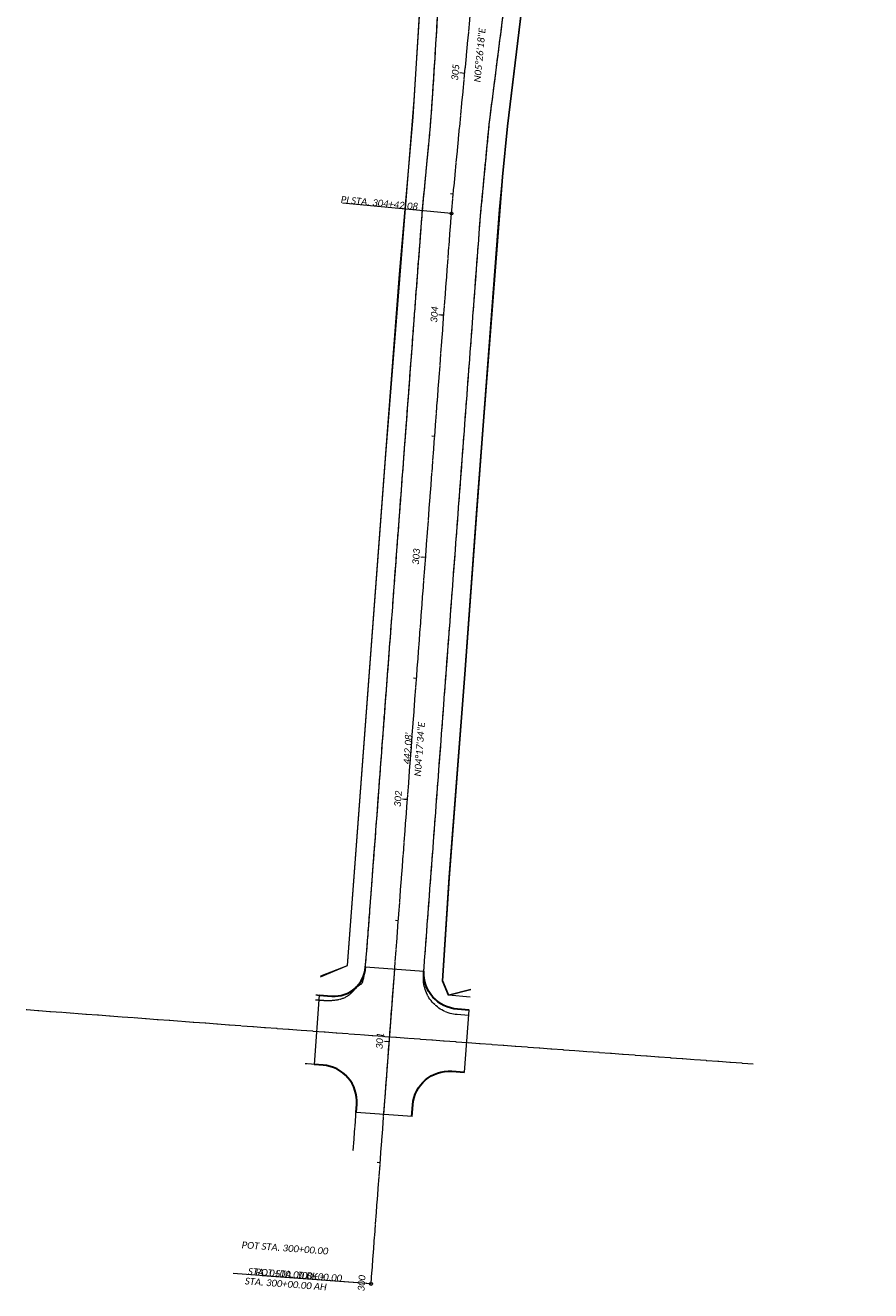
# Model space of a CAD drawing. Extents: x 219352 to 221146, y 361458 to 364237.
# Tile 4 of 12: x 220377 to 220725, y 361458 to 361979. Entities that reach past the tile are written whole.
import ezdxf

# ---------------------------------------------------------------- set-up
doc = ezdxf.new("R2010")
doc.units = 0
doc.header["$MEASUREMENT"] = 0
doc.linetypes.add('cl', pattern=[4.99999, 0.09375, -0.09375, 4.624991, -0.09375, 0.09375])
for name, color, linetype, lineweight in [('GE_P_Alignment', 7, 'cl', 13), ('GE_P_Alignment_100_Bearings', 7, 'Continuous', 0), ('GE_P_Alignment_100_Cardinal_Points', 7, 'Continuous', 0), ('GE_P_Alignment_100_Distances', 7, 'Continuous', 0), ('GE_P_Alignment_100_Stations', 7, 'Continuous', 0), ('GE_P_Alignment_500_Bearings', 7, 'Continuous', 0), ('GE_P_Alignment_500_Cardinal_Points', 7, 'Continuous', 0), ('GE_P_Alignment_500_Distances', 7, 'Continuous', 0), ('GE_P_Alignment_500_Stations', 7, 'Continuous', 0), ('PV_P_EOP_Fillets', 7, 'Continuous', 30), ('PV_P_Saw_Cut_Line', 62, 'Continuous', 13), ('SC_Scratch10', 7, 'Continuous', 0)]:
    doc.layers.add(name, color=color, linetype=linetype, lineweight=lineweight)
doc.layers.add('SC_Scratch1', color=7, linetype='Continuous', lineweight=0, plot=False)
doc.styles.add('~P_Label - CenterBottom', font='calibrii.ttf', dxfattribs={"height": 0.14})
doc.styles.add('~P_Label - CenterDescender', font='calibrii.ttf', dxfattribs={"height": 0.14})
doc.styles.add('~P_Label - CenterTop', font='calibrii.ttf', dxfattribs={"height": 0.14})

# ---------------------------------------------------------------- blocks, each defined once
blk = doc.blocks.new('DrawLeaderAnnotation_19')
at = {"layer": 'GE_P_Alignment_500_Cardinal_Points'}
blk.add_line((0, 0), (-2.25, 0), dxfattribs=at)
blk.add_arc((0, 0), 0.03, 0, 360, dxfattribs=at)
blk = doc.blocks.new('DrawLeaderAnnotation_24')
at = {"layer": 'GE_P_Alignment_500_Cardinal_Points'}
blk.add_line((0, 0), (-2.25, 0), dxfattribs=at)
blk.add_arc((0, 0), 0.03, 0, 360, dxfattribs=at)
blk = doc.blocks.new('DrawLeaderAnnotation_32')
at = {"layer": 'GE_P_Alignment_500_Cardinal_Points'}
blk.add_line((0, 0), (-2.85, 0), dxfattribs=at)
blk.add_arc((0, 0), 0.03, 0, 360, dxfattribs=at)
blk = doc.blocks.new('DrawLineAnnotationDirectionLength_2')
at = {"layer": 'GE_P_Alignment_500_Stations'}
blk.add_line((0, 0), (-0.1, 0), dxfattribs=at)
blk = doc.blocks.new('DrawLineAnnotationDirectionLength_3')
at = {"layer": 'GE_P_Alignment_500_Stations'}
blk.add_line((0, 0), (-0.06, 0), dxfattribs=at)
blk = doc.blocks.new('DrawLeaderAnnotation_15')
at = {"layer": 'GE_P_Alignment_100_Cardinal_Points'}
blk.add_line((0, 0), (-2.25, 0), dxfattribs=at)
blk.add_arc((0, 0), 0.03, 0, 360, dxfattribs=at)
blk = doc.blocks.new('DrawLeaderAnnotation_33')
at = {"layer": 'GE_P_Alignment_100_Cardinal_Points'}
blk.add_line((0, 0), (-2.25, 0), dxfattribs=at)
blk.add_arc((0, 0), 0.03, 0, 360, dxfattribs=at)
blk = doc.blocks.new('DrawLeaderAnnotation_41')
at = {"layer": 'GE_P_Alignment_100_Cardinal_Points'}
blk.add_line((0, 0), (-2.85, 0), dxfattribs=at)
blk.add_arc((0, 0), 0.03, 0, 360, dxfattribs=at)
blk = doc.blocks.new('DrawLineAnnotationDirectionLength')
at = {"layer": 'GE_P_Alignment_100_Stations'}
blk.add_line((0, 0), (-0.1, 0), dxfattribs=at)
blk = doc.blocks.new('DrawLineAnnotationDirectionLength_1')
at = {"layer": 'GE_P_Alignment_100_Stations'}
blk.add_line((0, 0), (-0.06, 0), dxfattribs=at)

msp = doc.modelspace()

# ---------------------------------------------------------------- linework, layer by layer
for p, q in [((220575.89, 361937.29), (220583.28, 361997.5)), ((220573.9, 361916.38), (220575.89, 361937.29)), ((220565.88, 361814.09), (220573.9, 361916.38)), ((220563.26, 361779.19), (220565.88, 361814.09)), ((220558.36, 361711.68), (220563.26, 361779.19)), ((220551.88, 361627.62), (220558.36, 361711.68)), ((220549.25, 361585.3), (220551.88, 361627.62)), ((220551.71, 361579.43), (220549.25, 361585.3)), ((220560.82, 361581.81), (220551.71, 361579.43))]:
    msp.add_line(p, q)
at = {"layer": 'GE_P_Alignment', "flags": 128}
msp.add_lwpolyline([(220519.79, 361460.55), (220552.88, 361901.39), (220570.01, 362081.26, 0.023215), (220571.8, 362118.35), (220572.17, 362293.91, -0.023102), (220578.85, 362432.29), (220596.38, 362617.24), (220663.15, 363512.27), (220682.03, 363718.4), (220724.41, 364197.12)], format="xyb", dxfattribs=at)
msp.add_lwpolyline([(220377.85, 361573.51), (220677.02, 361551.19)], dxfattribs=at)
at = {"layer": 'PV_P_EOP_Fillets', "flags": 128}
for points in [[(220498.43, 361579.48), (220503.62, 361579.09, 0.41408), (220517.55, 361591.08)], [(220560.19, 361573.33), (220555.37, 361573.69, -0.404825), (220541.49, 361589.29)], [(220513.62, 361531.21), (220513.87, 361534.57, 0.414348), (220500.03, 361550.65), (220496.3, 361550.93)], [(220536.63, 361529.48), (220536.99, 361534.29, -0.41408), (220553.06, 361548.12), (220558.28, 361547.73)]]:
    msp.add_lwpolyline(points, format="xyb", dxfattribs=at)
at = {"layer": 'PV_P_Saw_Cut_Line', "flags": 128}
for points in [[(220498.43, 361579.48), (220496.3, 361550.93)], [(220558.28, 361547.73), (220560.19, 361573.33)], [(220536.7, 361529.48), (220513.62, 361531.21)]]:
    msp.add_lwpolyline(points, dxfattribs=at)
at = {"layer": 'SC_Scratch1', "color": 1, "linetype": 'cl', "lineweight": 13, "flags": 128}
for points in [[(220560.2, 361573.33), (220555.37, 361573.69, -0.414348), (220541.52, 361589.77), (220564.84, 361900.37), (220568.42, 361938), (220584.25, 362062.06), (220585.93, 362079.75, 0.016228), (220587.62, 362106.69, -0.361005), (220625.65, 362149.8), (220725.47, 362165.4)], [(220512.43, 361515.31), (220513.87, 361534.57, 0.414348), (220500.03, 361550.65), (220492.71, 361551.2)], [(220536.63, 361529.48), (220536.99, 361534.29, -0.41408), (220553.06, 361548.12), (220558.28, 361547.73)]]:
    msp.add_lwpolyline(points, format="xyb", dxfattribs=at)
at = {"layer": 'SC_Scratch1', "flags": 128}
for points in [[(220517.55, 361591.08), (220541.49, 361589.29)], [(220525.03, 361530.35), (220529.52, 361590.18)]]:
    msp.add_lwpolyline(points, dxfattribs=at)
at = {"layer": 'SC_Scratch1', "color": 1, "linetype": 'cl', "lineweight": 13}
msp.add_rational_spline([(220497.04, 361579.58), (220499.23, 361579.42), (220501.43, 361579.26), (220503.62, 361579.09), (220511.21, 361578.53), (220516.98, 361583.49), (220517.55, 361591.08), (220525.34, 361694.86), (220533.13, 361798.63), (220540.92, 361902.41), (220542.12, 361915.03), (220543.33, 361927.65), (220544.53, 361940.28), (220547.15, 361981.88), (220549.77, 362023.49), (220552.39, 362065.09), (220552.95, 362070.99), (220553.52, 362076.88), (220554.08, 362082.78), (220555.09, 362093.42), (220555.66, 362104.09), (220555.78, 362114.78), (220555.93, 362128.11), (220545.86, 362136.83), (220532.69, 362134.77), (220518.12, 362132.49), (220503.56, 362130.22), (220488.99, 362127.94), (220488.81, 362127.91), (220488.63, 362127.89), (220488.46, 362127.86), (220487.52, 362127.67), (220485.66, 362127.29), (220482.86, 362126.68), (220480.08, 362126.06), (220477.3, 362125.41), (220474.52, 362124.73), (220471.76, 362124.03), (220469, 362123.31), (220466.25, 362122.57), (220463.5, 362121.8), (220460.77, 362121.01), (220458.04, 362120.19), (220455.32, 362119.35), (220452.61, 362118.49), (220449.91, 362117.61), (220447.21, 362116.7), (220444.53, 362115.77), (220441.85, 362114.81), (220439.18, 362113.84), (220436.53, 362112.84), (220434.76, 362112.15), (220433.88, 362111.81), (220418.52, 362105.85), (220403.16, 362099.89), (220387.79, 362093.94), (220387.62, 362093.87), (220387.27, 362093.73), (220386.75, 362093.53), (220386.23, 362093.32), (220385.71, 362093.11), (220385.19, 362092.9), (220384.67, 362092.7), (220384.15, 362092.49), (220383.63, 362092.27), (220383.12, 362092.06), (220382.6, 362091.85), (220382.08, 362091.64), (220381.56, 362091.42), (220381.05, 362091.21), (220380.53, 362090.99), (220380.02, 362090.78), (220379.5, 362090.56), (220378.99, 362090.34), (220378.47, 362090.12), (220377.96, 362089.9), (220377.61, 362089.75), (220377.44, 362089.68)], [1, 1, 1, 1, 0.80484571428, 0.80484571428, 1, 1, 1, 1, 1, 1, 1, 1, 1, 1, 1, 1, 1, 0.999419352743, 0.999419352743, 1, 0.763920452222, 0.763920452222, 1, 1, 1, 1, 0.999999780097, 0.999999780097, 1, 1, 1, 1, 1, 1, 1, 1, 1, 1, 1, 1, 1, 1, 1, 1, 1, 1, 1, 1, 1, 1, 1, 1, 1, 1, 1, 1, 1, 1, 1, 1, 1, 1, 1, 1, 1, 1, 1, 1, 1, 1, 1, 1, 1, 1, 1, 1], degree=3, knots=[0, 0, 0, 0, 0.076923, 0.076923, 0.076923, 0.153846, 0.153846, 0.153846, 0.230769, 0.230769, 0.230769, 0.307692, 0.307692, 0.307692, 0.384615, 0.384615, 0.384615, 0.461538, 0.461538, 0.461538, 0.538462, 0.538462, 0.538462, 0.615385, 0.615385, 0.615385, 0.692308, 0.692308, 0.692308, 0.769231, 0.769231, 0.769231, 0.77309, 0.776949, 0.780806, 0.784661, 0.788515, 0.792368, 0.796219, 0.800068, 0.803917, 0.807764, 0.811609, 0.815453, 0.819296, 0.823137, 0.826977, 0.830815, 0.834652, 0.838487, 0.842321, 0.846154, 0.846154, 0.846154, 0.923077, 0.923077, 0.923077, 0.926926, 0.930774, 0.934623, 0.938471, 0.942318, 0.946166, 0.950013, 0.95386, 0.957706, 0.961553, 0.965399, 0.969245, 0.97309, 0.976935, 0.98078, 0.984625, 0.988469, 0.992313, 0.996157, 1, 1, 1, 1], dxfattribs=at)
at = {"layer": 'SC_Scratch10', "flags": 128}
for points in [[(220499.05, 361587.39), (220510.08, 361591.64), (220525.87, 361802.05), (220537.5, 361947.98), (220541.47, 362010.88), (220631.67, 363446.41), (220538.01, 362247.29), (220547.06, 362103.67), (220546.95, 362107.22)], [(220498.99, 361586.96), (220510.07, 361591.64), (220525.91, 361802.55), (220531.45, 361876.34), (220537.06, 361940.99), (220542.25, 362023.37), (220543.46, 362058.41), (220547.06, 362103.67), (220546.11, 362110.22)], [(220560.58, 361578.58), (220551.71, 361579.43), (220549.25, 361585.3), (220551.92, 361628.11), (220558.36, 361711.68), (220563.3, 361779.69), (220565.88, 361814.09), (220572.62, 361902.95), (220575.89, 361937.29), (220583.28, 361997.5), (220589.94, 362047.45), (220595.41, 362110.45)]]:
    msp.add_lwpolyline(points, dxfattribs=at)
at = {"layer": 'SC_Scratch10', "color": 1, "linetype": 'cl', "lineweight": 13, "flags": 128}
msp.add_lwpolyline([(220560.03, 361571.1), (220555.2, 361571.46, -0.414348), (220541.36, 361587.55), (220564.84, 361900.37), (220568.42, 361938), (220584.25, 362062.06), (220585.93, 362079.75, 0.016228), (220587.62, 362106.69, -0.361005), (220625.65, 362149.8), (220725.47, 362165.4)], format="xyb", dxfattribs=at)
at = {"layer": 'SC_Scratch10', "color": 1, "linetype": 'cl', "lineweight": 13}
msp.add_rational_spline([(220496.89, 361577.59), (220498.42, 361577.47), (220499.95, 361577.36), (220501.48, 361577.25), (220510.24, 361576.59), (220516.9, 361582.32), (220517.55, 361591.08), (220525.34, 361694.86), (220533.13, 361798.63), (220540.92, 361902.41), (220542.12, 361915.03), (220543.33, 361927.65), (220544.53, 361940.28), (220547.15, 361981.88), (220549.77, 362023.49), (220552.39, 362065.09), (220552.95, 362070.99), (220553.52, 362076.88), (220554.08, 362082.78), (220555.09, 362093.42), (220555.66, 362104.09), (220555.78, 362114.78), (220555.93, 362128.11), (220545.86, 362136.83), (220532.69, 362134.77), (220518.12, 362132.49), (220503.56, 362130.22), (220488.99, 362127.94), (220488.81, 362127.91), (220488.63, 362127.89), (220488.46, 362127.86), (220487.52, 362127.67), (220485.66, 362127.29), (220482.86, 362126.68), (220480.08, 362126.06), (220477.3, 362125.41), (220474.52, 362124.73), (220471.76, 362124.03), (220469, 362123.31), (220466.25, 362122.57), (220463.5, 362121.8), (220460.77, 362121.01), (220458.04, 362120.19), (220455.32, 362119.35), (220452.61, 362118.49), (220449.91, 362117.61), (220447.21, 362116.7), (220444.53, 362115.77), (220441.85, 362114.81), (220439.18, 362113.84), (220436.53, 362112.84), (220434.76, 362112.15), (220433.88, 362111.81), (220418.52, 362105.85), (220403.16, 362099.89), (220387.79, 362093.94), (220387.62, 362093.87), (220387.27, 362093.73), (220386.75, 362093.53), (220386.23, 362093.32), (220385.71, 362093.11), (220385.19, 362092.9), (220384.67, 362092.7), (220384.15, 362092.49), (220383.63, 362092.27), (220383.12, 362092.06), (220382.6, 362091.85), (220382.08, 362091.64), (220381.56, 362091.42), (220381.05, 362091.21), (220380.53, 362090.99), (220380.02, 362090.78), (220379.5, 362090.56), (220378.99, 362090.34), (220378.47, 362090.12), (220377.96, 362089.9), (220377.61, 362089.75), (220377.44, 362089.68)], [1, 1, 1, 1, 0.804845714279, 0.804845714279, 1, 1, 1, 1, 1, 1, 1, 1, 1, 1, 1, 1, 1, 0.999419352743, 0.999419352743, 1, 0.763920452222, 0.763920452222, 1, 1, 1, 1, 0.999999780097, 0.999999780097, 1, 1, 1, 1, 1, 1, 1, 1, 1, 1, 1, 1, 1, 1, 1, 1, 1, 1, 1, 1, 1, 1, 1, 1, 1, 1, 1, 1, 1, 1, 1, 1, 1, 1, 1, 1, 1, 1, 1, 1, 1, 1, 1, 1, 1, 1, 1, 1], degree=3, knots=[0, 0, 0, 0, 0.076923, 0.076923, 0.076923, 0.153846, 0.153846, 0.153846, 0.230769, 0.230769, 0.230769, 0.307692, 0.307692, 0.307692, 0.384615, 0.384615, 0.384615, 0.461538, 0.461538, 0.461538, 0.538462, 0.538462, 0.538462, 0.615385, 0.615385, 0.615385, 0.692308, 0.692308, 0.692308, 0.769231, 0.769231, 0.769231, 0.77309, 0.776949, 0.780806, 0.784661, 0.788515, 0.792368, 0.796219, 0.800068, 0.803917, 0.807764, 0.811609, 0.815453, 0.819296, 0.823137, 0.826977, 0.830815, 0.834652, 0.838487, 0.842321, 0.846154, 0.846154, 0.846154, 0.923077, 0.923077, 0.923077, 0.926926, 0.930774, 0.934623, 0.938471, 0.942318, 0.946166, 0.950013, 0.95386, 0.957706, 0.961553, 0.965399, 0.969245, 0.97309, 0.976935, 0.98078, 0.984625, 0.988469, 0.992313, 0.996157, 1, 1, 1, 1], dxfattribs=at)

# ---------------------------------------------------------------- block references
at = {"layer": 'GE_P_Alignment_100_Cardinal_Points', "xscale": 20, "yscale": 20, "zscale": 20}
for name, p, rotation in [('DrawLeaderAnnotation_33', (220552.88, 361901.39), 354.5615411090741), ('DrawLeaderAnnotation_41', (220519.79, 361460.55), 355.7073039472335), ('DrawLeaderAnnotation_15', (220519.79, 361460.55), 355.7073039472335)]:
    msp.add_blockref(name, p, dxfattribs=dict(at, rotation=rotation))
at = {"layer": 'GE_P_Alignment_100_Stations', "xscale": 20, "yscale": 20, "zscale": 20}
for name, p, rotation in [('DrawLineAnnotationDirectionLength', (220558.37, 361959.05), 354.5615411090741), ('DrawLineAnnotationDirectionLength_1', (220553.63, 361909.27), 354.5615411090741), ('DrawLineAnnotationDirectionLength', (220549.73, 361859.43), 355.7073039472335), ('DrawLineAnnotationDirectionLength_1', (220545.99, 361809.57), 355.7073039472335), ('DrawLineAnnotationDirectionLength', (220542.25, 361759.71), 355.7073039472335), ('DrawLineAnnotationDirectionLength_1', (220538.5, 361709.85), 355.7073039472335), ('DrawLineAnnotationDirectionLength', (220534.76, 361659.99), 355.7073039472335), ('DrawLineAnnotationDirectionLength_1', (220531.02, 361610.13), 355.7073039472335), ('DrawLineAnnotationDirectionLength', (220527.27, 361560.27), 355.7073039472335), ('DrawLineAnnotationDirectionLength_1', (220523.53, 361510.41), 355.7073039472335), ('DrawLineAnnotationDirectionLength', (220519.79, 361460.55), 355.7073039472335), ('DrawLineAnnotationDirectionLength', (220519.79, 361460.55), 355.7073039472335)]:
    msp.add_blockref(name, p, dxfattribs=dict(at, rotation=rotation))
at = {"layer": 'GE_P_Alignment_500_Cardinal_Points', "xscale": 20, "yscale": 20, "zscale": 20}
for name, p, rotation in [('DrawLeaderAnnotation_24', (220552.88, 361901.39), 354.5615411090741), ('DrawLeaderAnnotation_32', (220519.79, 361460.55), 355.7073039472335), ('DrawLeaderAnnotation_19', (220519.79, 361460.55), 355.7073039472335)]:
    msp.add_blockref(name, p, dxfattribs=dict(at, rotation=rotation))
at = {"layer": 'GE_P_Alignment_500_Stations', "xscale": 20, "yscale": 20, "zscale": 20}
for name, p, rotation in [('DrawLineAnnotationDirectionLength_2', (220558.37, 361959.05), 354.5615411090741), ('DrawLineAnnotationDirectionLength_3', (220549.73, 361859.43), 355.7073039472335), ('DrawLineAnnotationDirectionLength_3', (220542.25, 361759.71), 355.7073039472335), ('DrawLineAnnotationDirectionLength_3', (220534.76, 361659.99), 355.7073039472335), ('DrawLineAnnotationDirectionLength_3', (220527.27, 361560.27), 355.7073039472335), ('DrawLineAnnotationDirectionLength_2', (220519.79, 361460.55), 355.7073039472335)]:
    msp.add_blockref(name, p, dxfattribs=dict(at, rotation=rotation))

# ---------------------------------------------------------------- texts
at = {"layer": 'GE_P_Alignment_100_Bearings', "insert": (220538.33, 361680.82), "char_height": 2.8, "attachment_point": 2, "rotation": 85.7073, "line_spacing_factor": 0.9, "style": '~P_Label - CenterTop'}
msp.add_mtext('N04°17\'34"E', dxfattribs=at)
at = {"layer": 'GE_P_Alignment_100_Cardinal_Points', "char_height": 2.8, "line_spacing_factor": 0.9}
for s, insert, attachment_point, rotation, style in [('PI STA. 304+42.08', (220523.02, 361904.23), 8, 354.5615, '~P_Label - CenterDescender'), ('STA. 0+00.00 BK =', (220484.89, 361463.17), 8, 355.7073, '~P_Label - CenterDescender'), ('POT STA. 300+00.00', (220489.87, 361462.79), 8, 355.7073, '~P_Label - CenterDescender'), ('STA. 300+00.00 AH', (220484.79, 361461.92), 2, 355.7073, '~P_Label - CenterTop')]:
    msp.add_mtext(s, dxfattribs=dict(at, insert=insert, attachment_point=attachment_point, rotation=rotation, style=style))
at = {"layer": 'GE_P_Alignment_100_Distances', "insert": (220536.33, 361680.97), "char_height": 2.8, "attachment_point": 8, "rotation": 85.7073, "line_spacing_factor": 0.9, "style": '~P_Label - CenterDescender'}
msp.add_mtext("442.08'", dxfattribs=at)
at = {"layer": 'GE_P_Alignment_100_Stations', "char_height": 2.8, "attachment_point": 8, "line_spacing_factor": 0.9, "style": '~P_Label - CenterBottom'}
for s, insert, rotation in [('305', (220555.88, 361959.29), 84.5615), ('304', (220547.24, 361859.61), 85.7073), ('303', (220539.75, 361759.89), 85.7073), ('302', (220532.27, 361660.18), 85.7073), ('301', (220524.78, 361560.46), 85.7073), ('300', (220517.3, 361460.74), 85.7073), ('300', (220517.3, 361460.74), 85.7073)]:
    msp.add_mtext(s, dxfattribs=dict(at, insert=insert, rotation=rotation))
at = {"layer": 'GE_P_Alignment_500_Bearings', "char_height": 2.8, "attachment_point": 2, "line_spacing_factor": 0.9, "style": '~P_Label - CenterTop'}
for s, insert, rotation in [('N05°26\'18"E', (220563.1, 361966.66), 84.5615), ('N04°17\'34"E', (220538.33, 361680.82), 85.7073)]:
    msp.add_mtext(s, dxfattribs=dict(at, insert=insert, rotation=rotation))
at = {"layer": 'GE_P_Alignment_500_Cardinal_Points', "char_height": 2.8, "line_spacing_factor": 0.9}
for s, insert, attachment_point, rotation, style in [('PI STA. 304+42.08', (220523.02, 361904.23), 8, 354.5615, '~P_Label - CenterDescender'), ('POT STA. 300+00.00', (220484.2, 361473.93), 8, 355.7073, '~P_Label - CenterDescender'), ('STA. 0+00.00 BK =', (220484.89, 361463.17), 8, 355.7073, '~P_Label - CenterDescender'), ('STA. 300+00.00 AH', (220484.79, 361461.92), 2, 355.7073, '~P_Label - CenterTop')]:
    msp.add_mtext(s, dxfattribs=dict(at, insert=insert, attachment_point=attachment_point, rotation=rotation, style=style))
at = {"layer": 'GE_P_Alignment_500_Distances', "insert": (220536.33, 361680.97), "char_height": 2.8, "attachment_point": 8, "rotation": 85.7073, "line_spacing_factor": 0.9, "style": '~P_Label - CenterDescender'}
msp.add_mtext("442.08'", dxfattribs=at)
at = {"layer": 'GE_P_Alignment_500_Stations', "char_height": 2.8, "attachment_point": 8, "line_spacing_factor": 0.9, "style": '~P_Label - CenterBottom'}
for s, insert, rotation in [('305', (220555.88, 361959.29), 84.5615), ('300', (220517.3, 361460.74), 85.7073)]:
    msp.add_mtext(s, dxfattribs=dict(at, insert=insert, rotation=rotation))

doc.saveas('drawing.dxf')
